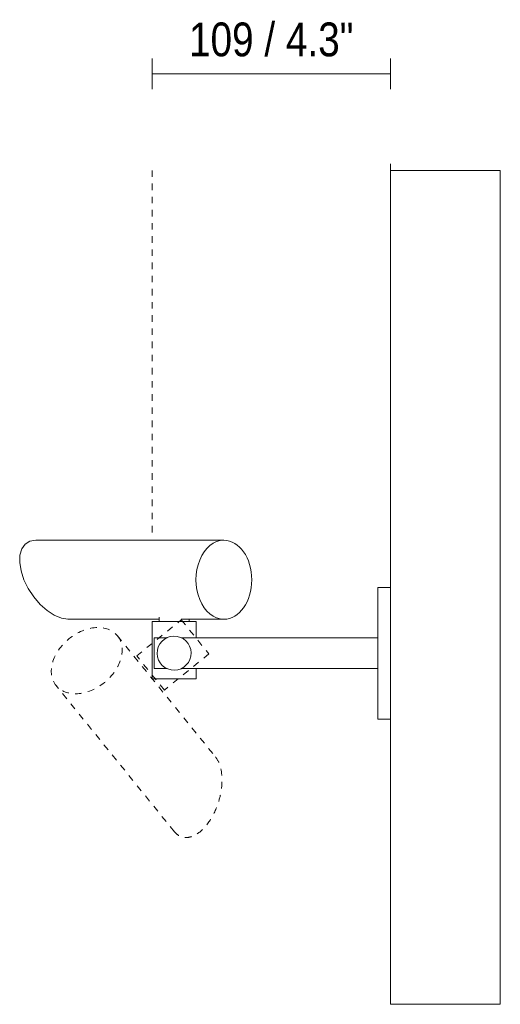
# Model space of a CAD drawing. Header units: millimetres. Extents: x -6760 to -4755, y -298 to 6848.
# Tile 5 of 5: x -4974 to -4755, y 6399 to 6848. Entities that reach past the tile are written whole.
import ezdxf

# ---------------------------------------------------------------- set-up
doc = ezdxf.new("R2010")
doc.units = ezdxf.units.MM
doc.linetypes.add('Dash', pattern=[6, 3, -3])
for name, color, linetype, lineweight in [('Cotas', 7, 'Continuous', 9), ('Cotas-7', 7, 'Continuous', 9), ('Luminarias', 7, 'Continuous', 20), ('Muros', 7, 'Continuous', 9)]:
    doc.layers.add(name, color=color, linetype=linetype, lineweight=lineweight)
doc.layers.add('Lighthing Fixture Dim Grey Dash', color=7, linetype='Dash', lineweight=9, true_color=0xd2d2d2)
doc.styles.add('Arial Narrow', font='ARIALN.TTF', dxfattribs={"height": 15.4})
doc.dimstyles.new('FARO_-_2_2mm_Arial_Narrow_mm_Inch_Left', dxfattribs={"dimscale": 304.8, "dimtxt": 15.760837, "dimasz": 0, "dimexe": 0.022966, "dimexo": 0.0625, "dimgap": 0.011483, "dimtad": 1, "dimdec": 0, "dimzin": 0, "dimdsep": 46, "dimtxsty": 'Arial Narrow', "dimblk1": 'NONE', "dimblk2": 'NONE', "dimsah": 1, "dimcen": 0.09, "dimadec": 0, "dimazin": 0, "dimtfac": 1, "dimtdec": 4, "dimtix": 1, "dimtmove": 0, "dimatfit": 3, "dimfxl": 0.022966, "dimfxlon": 1, "dimtvp": 1, "dimtolj": 1, "dimtzin": 0, "dimarcsym": 2})

# ---------------------------------------------------------------- blocks, each defined once
blk = doc.blocks.new('clap_linear_walllamp - 75712-233 CLAP Black linear Wall lamp 3-557903-Planta_Trabajo')
at = {"layer": 'Luminarias'}
for p, q in [((-3344.91, 6610.95), (-3430.63, 6610.95)), ((-3268.96, 6589.5), (-3274.7, 6589.5)), ((-3274.7, 6559.5), (-3274.7, 6589.5)), ((-3274.78, 6581.43), (-3274.78, 6572.24)), ((-3415.94, 6574.96), (-3374.37, 6574.96)), ((-3377.57, 6573.89), (-3377.57, 6547.79)), ((-3357.57, 6573.89), (-3377.57, 6573.89)), ((-3374.37, 6575.95), (-3374.37, 6573.89)), ((-3364.43, 6574.96), (-3344.91, 6574.96)), ((-3360.77, 6573.89), (-3360.77, 6574.96)), ((-3357.57, 6566.39), (-3357.57, 6573.89)), ((-3370.78, 6566.5), (-3376.7, 6566.5)), ((-3376.7, 6559.5), (-3376.7, 6566.5)), ((-3274.7, 6566.5), (-3364.31, 6566.5)), ((-3274.7, 6566.5), (-3357.57, 6566.5)), ((-3274.78, 6564.39), (-3274.78, 6562.15)), ((-3274.78, 6562.15), (-3274.78, 6555.2)), ((-3376.7, 6552.5), (-3376.7, 6559.5)), ((-3274.7, 6529.5), (-3274.7, 6559.5)), ((-3376.7, 6552.5), (-3370.86, 6552.5)), ((-3364.4, 6552.5), (-3274.7, 6552.5)), ((-3357.57, 6547.79), (-3357.57, 6552.6)), ((-3357.57, 6552.5), (-3274.7, 6552.5)), ((-3377.57, 6547.79), (-3357.57, 6547.79)), ((-3274.78, 6546.75), (-3274.78, 6537.56)), ((-3274.7, 6529.5), (-3268.96, 6529.5))]:
    blk.add_line(p, q, dxfattribs=at)
at = {"layer": 'Luminarias', "flags": 128}
blk.add_lwpolyline([(-3430.63, 6610.95), (-3433.28, 6610.5), (-3435.43, 6609.17), (-3436.96, 6607.03), (-3437.82, 6604.18), (-3437.94, 6600.76), (-3437.33, 6596.96), (-3436.01, 6592.96), (-3434.06, 6588.95), (-3431.56, 6585.15), (-3428.65, 6581.74), (-3425.48, 6578.89), (-3422.19, 6576.75), (-3418.96, 6575.41), (-3415.94, 6574.96)], dxfattribs=at)
at = {"layer": 'Luminarias'}
for start, end in [(350, 170), (170, 350)]:
    blk.add_arc((-3367.59, 6559.5), 7.75, start, end, dxfattribs=at)
for start_param, end_param in [(0, 3.141593), (3.141593, 6.283185)]:
    blk.add_ellipse((-3344.91, 6592.96), major_axis=(0, 17.99), ratio=0.707107, start_param=start_param, end_param=end_param, dxfattribs=at)
blk = doc.blocks.new('DIMBLOCK12-Planta_Trabajo')
at = {"layer": 'Cotas-7', "color": 251, "true_color": 0x5b5b5b}
for p, q in [((-4913.58, 6823.49), (-4913.58, 6830.49)), ((-4804.97, 6823.49), (-4804.97, 6830.49)), ((-4913.58, 6823.49), (-4804.97, 6823.49)), ((-4913.58, 6823.49), (-4913.58, 6816.49)), ((-4804.97, 6823.49), (-4804.97, 6816.49))]:
    blk.add_line(p, q, dxfattribs=at)
at = {"layer": 'Cotas-7', "color": 0, "insert": (-4896.8, 6846.89), "char_height": 15.4, "width": 90.0619, "attachment_point": 1, "line_spacing_factor": 0.974696, "style": 'Arial Narrow'}
blk.add_mtext('109 / 4.3"', dxfattribs=at)
blk = doc.blocks.new('_None')

msp = doc.modelspace()

# ---------------------------------------------------------------- linework, layer by layer
at = {"layer": 'Lighthing Fixture Dim Grey Dash'}
for p, q in [((-4804.97, 6779.5), (-4804.97, 6784.5)), ((-4913.58, 6614.5), (-4913.58, 6779.5)), ((-4920.62, 6558.25), (-4900.34, 6574.68)), ((-4900.34, 6574.68), (-4887.75, 6559.13)), ((-4929.43, 6567.41), (-4884.72, 6512.21)), ((-4908.03, 6542.71), (-4920.62, 6558.25)), ((-4887.75, 6559.13), (-4908.03, 6542.71)), ((-4903.45, 6478.14), (-4957.4, 6544.77))]:
    msp.add_line(p, q, dxfattribs=at)
msp.add_ellipse((-4943.41, 6556.09), major_axis=(13.98, 11.32), ratio=0.713243, dxfattribs=at)
msp.add_open_spline([(-4884.72, 6512.21), (-4883.81, 6511.08), (-4882.39, 6508.24), (-4881.54, 6502.46), (-4882.1, 6495.88), (-4884.22, 6488.47), (-4888.17, 6481.29), (-4892.73, 6477.05), (-4896.43, 6475.53), (-4899.08, 6475.37), (-4901.5, 6476.22), (-4902.83, 6477.4), (-4903.45, 6478.14)], degree=3, knots=[-1, -1, -1, -1, -0.892857, -0.785714, -0.678571, -0.571429, -0.428571, -0.285714, -0.214286, -0.142857, -0.071429, 0, 0, 0, 0], dxfattribs=at)
at = {"layer": 'Muros'}
for p, q in [((-4804.97, 6399.5), (-4804.97, 6779.5)), ((-4804.97, 6779.5), (-4754.97, 6779.5)), ((-4754.97, 6779.5), (-4754.97, 6399.5)), ((-4804.97, 6399.5), (-4754.97, 6399.5))]:
    msp.add_line(p, q, dxfattribs=at)

# ---------------------------------------------------------------- block references
at = {"layer": 'Luminarias'}
msp.add_blockref('clap_linear_walllamp - 75712-233 CLAP Black linear Wall lamp 3-557903-Planta_Trabajo', (-1536.01, 0), dxfattribs=at)

# ---------------------------------------------------------------- dimensions: what is measured, and where the dimension line sits
at = {"layer": 'Cotas', "color": 251, "true_color": 0x5b5b5b}
dim = msp.add_linear_dim(base=(-4804.97, 6823.49), p1=(-4913.58, 6816.49), p2=(-4804.97, 6816.49), dimstyle='FARO_-_2_2mm_Arial_Narrow_mm_Inch_Left', override={"dimpost": '<>', "dimfxl": 108.610116}, dxfattribs=at)
dim.commit()
dim.dimension.update_dxf_attribs({"geometry": 'DIMBLOCK12-Planta_Trabajo', "text_midpoint": (-4859.28, 6836.96)})

doc.saveas('drawing.dxf')
